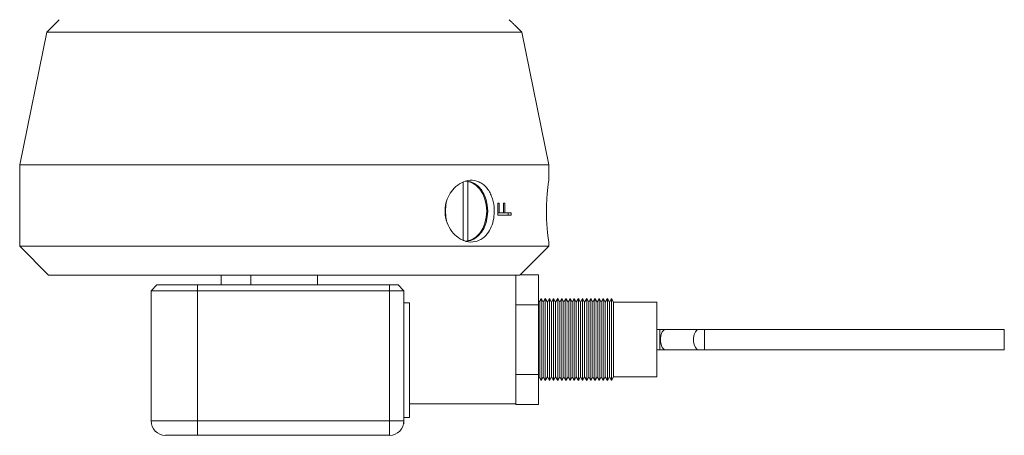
# Model space of a CAD drawing. Header units: inches. Extents: x 1.04 to 8.17, y 1.34 to 8.67.
# Tile 5 of 17: x 1.04 to 3.88, y 4.05 to 5.25. Entities that reach past the tile are written whole.
import ezdxf

# ---------------------------------------------------------------- set-up
doc = ezdxf.new("R2010")
doc.units = ezdxf.units.IN
doc.header["$MEASUREMENT"] = 0

msp = doc.modelspace()

# ---------------------------------------------------------------- linework, layer by layer
at = {"color": 7, "linetype": 'Continuous', "lineweight": 15}
for p, q in [((1.1578, 5.2514), (1.1221, 5.2158)), ((2.4895, 5.2158), (2.4704, 5.2348)), ((2.4704, 5.2348), (2.4704, 5.2348)), ((1.1221, 5.2158), (1.0441, 4.8334)), ((2.4895, 5.2158), (1.1221, 5.2158)), ((2.5674, 4.8334), (2.4895, 5.2158)), ((1.0441, 4.8334), (1.0441, 4.5984)), ((2.5674, 4.8334), (1.0441, 4.8334)), ((2.5674, 4.7873), (2.5674, 4.8334)), ((2.3208, 4.7825), (2.3208, 4.616)), ((2.3349, 4.6142), (2.3349, 4.7853)), ((2.4209, 4.6885), (2.4209, 4.7223)), ((2.4251, 4.7223), (2.4209, 4.7223)), ((2.4251, 4.7223), (2.4251, 4.6947)), ((2.4412, 4.7223), (2.4373, 4.7223)), ((2.4373, 4.6947), (2.4373, 4.7223)), ((2.4412, 4.7223), (2.4412, 4.6947)), ((2.4251, 4.6947), (2.4209, 4.6947)), ((2.4592, 4.6885), (2.4209, 4.6885)), ((2.4373, 4.6947), (2.4251, 4.6947)), ((2.4412, 4.6947), (2.4373, 4.6947)), ((2.4592, 4.6947), (2.4412, 4.6947)), ((2.4507, 4.6947), (2.4507, 4.6885)), ((2.4592, 4.6947), (2.4592, 4.6885)), ((2.564, 4.639), (2.5651, 4.6291)), ((1.0441, 4.5984), (1.1274, 4.5151)), ((2.5674, 4.5984), (1.0441, 4.5984)), ((2.4854, 4.5164), (2.5674, 4.5984)), ((2.5674, 4.5984), (2.5674, 4.6121)), ((2.4593, 4.5151), (1.1274, 4.5151)), ((1.6241, 4.5151), (1.6241, 4.4872)), ((1.7096, 4.5151), (1.7096, 4.4872)), ((1.9019, 4.4872), (1.9019, 4.5151)), ((2.4724, 4.5151), (2.4593, 4.5151)), ((2.4724, 4.1443), (2.4724, 4.5151)), ((2.4838, 4.5151), (2.4724, 4.5151)), ((2.5378, 4.5164), (2.4854, 4.5164)), ((2.5378, 4.5164), (2.5378, 4.4299)), ((1.4224, 4.4705), (1.4391, 4.4872)), ((1.4391, 4.4872), (1.5558, 4.4872)), ((1.5558, 4.4872), (1.5558, 4.4705)), ((1.5558, 4.4872), (2.1088, 4.4872)), ((2.1088, 4.4872), (2.1088, 4.4705)), ((2.1088, 4.4872), (2.1338, 4.4872)), ((2.1338, 4.4872), (2.1504, 4.4705)), ((1.5558, 4.4705), (1.4224, 4.4705)), ((1.4224, 4.2758), (1.4224, 4.4705)), ((1.5558, 4.4705), (1.5558, 4.0955)), ((2.1088, 4.4705), (1.5558, 4.4705)), ((2.1088, 4.0955), (2.1088, 4.4705)), ((2.1504, 4.4705), (2.1088, 4.4705)), ((2.1504, 4.4705), (2.1504, 4.3252)), ((2.1664, 4.4358), (2.1504, 4.4358)), ((2.1664, 4.1052), (2.1664, 4.4358)), ((2.5378, 4.4299), (2.4724, 4.4299)), ((2.5395, 4.4374), (2.5378, 4.4404)), ((2.5378, 4.4299), (2.5378, 4.2295)), ((2.5455, 4.4477), (2.5395, 4.4374)), ((2.5395, 4.4374), (2.5395, 4.222)), ((2.5514, 4.4374), (2.5455, 4.4477)), ((2.5455, 4.4477), (2.5455, 4.2117)), ((2.5574, 4.4477), (2.5514, 4.4374)), ((2.5514, 4.4374), (2.5514, 4.222)), ((2.5634, 4.4374), (2.5574, 4.4477)), ((2.5574, 4.4477), (2.5574, 4.2117)), ((2.5693, 4.4477), (2.5634, 4.4374)), ((2.5634, 4.4374), (2.5634, 4.222)), ((2.5753, 4.4374), (2.5693, 4.4477)), ((2.5693, 4.4477), (2.5693, 4.2117)), ((2.5812, 4.4477), (2.5753, 4.4374)), ((2.5753, 4.4374), (2.5753, 4.222)), ((2.5872, 4.4374), (2.5812, 4.4477)), ((2.5812, 4.4477), (2.5812, 4.2117)), ((2.5932, 4.4477), (2.5872, 4.4374)), ((2.5872, 4.4374), (2.5872, 4.222)), ((2.5991, 4.4374), (2.5932, 4.4477)), ((2.5932, 4.4477), (2.5932, 4.2117)), ((2.6051, 4.4477), (2.5991, 4.4374)), ((2.5991, 4.4374), (2.5991, 4.222)), ((2.611, 4.4374), (2.6051, 4.4477)), ((2.6051, 4.4477), (2.6051, 4.2117)), ((2.617, 4.4477), (2.611, 4.4374)), ((2.611, 4.4374), (2.611, 4.222)), ((2.6229, 4.4374), (2.617, 4.4477)), ((2.617, 4.4477), (2.617, 4.2117)), ((2.6289, 4.4477), (2.6229, 4.4374)), ((2.6229, 4.4374), (2.6229, 4.222)), ((2.6349, 4.4374), (2.6289, 4.4477)), ((2.6289, 4.4477), (2.6289, 4.2117)), ((2.6408, 4.4477), (2.6349, 4.4374)), ((2.6349, 4.4374), (2.6349, 4.222)), ((2.6468, 4.4374), (2.6408, 4.4477)), ((2.6408, 4.4477), (2.6408, 4.2117)), ((2.6527, 4.4477), (2.6468, 4.4374)), ((2.6468, 4.4374), (2.6468, 4.222)), ((2.6587, 4.4374), (2.6527, 4.4477)), ((2.6527, 4.4477), (2.6527, 4.2117)), ((2.6647, 4.4477), (2.6587, 4.4374)), ((2.6587, 4.4374), (2.6587, 4.222)), ((2.6706, 4.4374), (2.6647, 4.4477)), ((2.6647, 4.4477), (2.6647, 4.2117)), ((2.6766, 4.4477), (2.6706, 4.4374)), ((2.6706, 4.4374), (2.6706, 4.222)), ((2.6825, 4.4374), (2.6766, 4.4477)), ((2.6766, 4.4477), (2.6766, 4.2117)), ((2.6885, 4.4477), (2.6825, 4.4374)), ((2.6825, 4.4374), (2.6825, 4.222)), ((2.6944, 4.4374), (2.6885, 4.4477)), ((2.6885, 4.4477), (2.6885, 4.2117)), ((2.7004, 4.4477), (2.6944, 4.4374)), ((2.6944, 4.4374), (2.6944, 4.222)), ((2.7064, 4.4374), (2.7004, 4.4477)), ((2.7004, 4.4477), (2.7004, 4.2117)), ((2.7123, 4.4477), (2.7064, 4.4374)), ((2.7064, 4.4374), (2.7064, 4.222)), ((2.7183, 4.4374), (2.7123, 4.4477)), ((2.7123, 4.4477), (2.7123, 4.2117)), ((2.7242, 4.4477), (2.7183, 4.4374)), ((2.7183, 4.4374), (2.7183, 4.222)), ((2.7302, 4.4374), (2.7242, 4.4477)), ((2.7242, 4.4477), (2.7242, 4.2117)), ((2.7362, 4.4477), (2.7302, 4.4374)), ((2.7302, 4.4374), (2.7302, 4.222)), ((2.7421, 4.4374), (2.7362, 4.4477)), ((2.7362, 4.4477), (2.7362, 4.2117)), ((2.7481, 4.4477), (2.7421, 4.4374)), ((2.7421, 4.4374), (2.7421, 4.222)), ((2.754, 4.4374), (2.7481, 4.4477)), ((2.7481, 4.4477), (2.7481, 4.2117)), ((2.8791, 4.4374), (2.754, 4.4374)), ((2.754, 4.4374), (2.754, 4.222)), ((2.8791, 4.4374), (2.8791, 4.222)), ((2.8868, 4.3589), (2.8791, 4.3589)), ((2.9035, 4.3589), (2.8868, 4.3589)), ((2.9989, 4.3589), (2.9035, 4.3589)), ((3.0156, 4.3589), (2.9989, 4.3589)), ((3.8791, 4.3589), (3.0156, 4.3589)), ((3.8791, 4.3589), (3.8791, 4.3005)), ((2.1502, 4.2326), (2.1502, 4.3087)), ((2.8791, 4.3005), (2.8868, 4.3005)), ((2.8868, 4.3005), (2.9035, 4.3005)), ((2.9035, 4.3005), (2.9989, 4.3005)), ((2.9989, 4.3005), (3.0156, 4.3005)), ((3.0156, 4.3005), (3.8791, 4.3005)), ((1.4224, 4.2652), (1.4224, 4.2758)), ((1.4224, 4.0955), (1.4224, 4.2652)), ((2.5378, 4.2295), (2.4724, 4.2295)), ((2.5378, 4.2295), (2.5378, 4.143)), ((2.1504, 4.2159), (2.1504, 4.0955)), ((2.5378, 4.219), (2.5395, 4.222)), ((2.5395, 4.222), (2.5455, 4.2117)), ((2.5455, 4.2117), (2.5514, 4.222)), ((2.5514, 4.222), (2.5574, 4.2117)), ((2.5574, 4.2117), (2.5634, 4.222)), ((2.5634, 4.222), (2.5693, 4.2117)), ((2.5693, 4.2117), (2.5753, 4.222)), ((2.5753, 4.222), (2.5812, 4.2117)), ((2.5812, 4.2117), (2.5872, 4.222)), ((2.5872, 4.222), (2.5932, 4.2117)), ((2.5932, 4.2117), (2.5991, 4.222)), ((2.5991, 4.222), (2.6051, 4.2117)), ((2.6051, 4.2117), (2.611, 4.222)), ((2.611, 4.222), (2.617, 4.2117)), ((2.617, 4.2117), (2.6229, 4.222)), ((2.6229, 4.222), (2.6289, 4.2117)), ((2.6289, 4.2117), (2.6349, 4.222)), ((2.6349, 4.222), (2.6408, 4.2117)), ((2.6408, 4.2117), (2.6468, 4.222)), ((2.6468, 4.222), (2.6527, 4.2117)), ((2.6527, 4.2117), (2.6587, 4.222)), ((2.6587, 4.222), (2.6647, 4.2117)), ((2.6647, 4.2117), (2.6706, 4.222)), ((2.6706, 4.222), (2.6766, 4.2117)), ((2.6766, 4.2117), (2.6825, 4.222)), ((2.6825, 4.222), (2.6885, 4.2117)), ((2.6885, 4.2117), (2.6944, 4.222)), ((2.6944, 4.222), (2.7004, 4.2117)), ((2.7004, 4.2117), (2.7064, 4.222)), ((2.7064, 4.222), (2.7123, 4.2117)), ((2.7123, 4.2117), (2.7183, 4.222)), ((2.7183, 4.222), (2.7242, 4.2117)), ((2.7242, 4.2117), (2.7302, 4.222)), ((2.7302, 4.222), (2.7362, 4.2117)), ((2.7362, 4.2117), (2.7421, 4.222)), ((2.7421, 4.222), (2.7481, 4.2117)), ((2.7481, 4.2117), (2.754, 4.222)), ((2.754, 4.222), (2.8791, 4.222)), ((2.4724, 4.1443), (2.1664, 4.1443)), ((2.4724, 4.1443), (2.4724, 4.143)), ((2.4724, 4.143), (2.5378, 4.143)), ((1.4224, 4.0955), (1.5558, 4.0955)), ((1.5558, 4.0955), (1.5558, 4.0539)), ((1.5558, 4.0955), (2.1088, 4.0955)), ((2.1088, 4.0955), (2.1088, 4.0539)), ((2.1504, 4.0955), (2.1088, 4.0955)), ((2.1498, 4.0881), (2.1502, 4.0873)), ((2.1502, 4.0873), (2.1502, 4.091)), ((2.1504, 4.1052), (2.1664, 4.1052)), ((1.5558, 4.0539), (1.4641, 4.0539)), ((2.1088, 4.0539), (1.5558, 4.0539))]:
    msp.add_line(p, q, dxfattribs=at)
at = {"color": 8, "linetype": 'Continuous', "lineweight": 15}
for p, q in [((2.8868, 4.3589), (2.8868, 4.3005)), ((3.0156, 4.3589), (3.0156, 4.3005))]:
    msp.add_line(p, q, dxfattribs=at)
at = {"color": 7, "linetype": 'Continuous', "lineweight": 15, "flags": 128}
for points in [[(2.3272, 4.7858), (2.3308, 4.7859), (2.3427, 4.7843), (2.3541, 4.7793), (2.3646, 4.7714), (2.3738, 4.7607), (2.3814, 4.7476), (2.387, 4.7327), (2.3905, 4.7166), (2.3917, 4.6998), (2.3905, 4.683), (2.387, 4.6668), (2.3814, 4.6519), (2.3738, 4.6389), (2.3646, 4.6282), (2.3541, 4.6202), (2.3427, 4.6153), (2.3308, 4.6136), (2.3208, 4.6148)], [(2.3349, 4.6142), (2.3473, 4.6181), (2.3587, 4.6255), (2.3689, 4.6362), (2.3773, 4.6495), (2.3836, 4.665), (2.3874, 4.682), (2.3888, 4.6998), (2.3874, 4.7175), (2.3836, 4.7345), (2.3773, 4.75), (2.3689, 4.7634), (2.3587, 4.774), (2.3473, 4.7814), (2.3349, 4.7853)], [(2.2699, 4.6998), (2.271, 4.7166), (2.2734, 4.7287)], [(2.2732, 4.6717), (2.271, 4.683), (2.2699, 4.6998)]]:
    msp.add_lwpolyline(points, dxfattribs=at)
at = {"color": 8, "linetype": 'Continuous', "lineweight": 15, "flags": 128}
for points in [[(2.9035, 4.3589), (2.8985, 4.3571), (2.8941, 4.352), (2.8909, 4.3443), (2.8892, 4.3348), (2.8892, 4.3246), (2.8909, 4.3151), (2.8941, 4.3073), (2.8985, 4.3023), (2.9035, 4.3005), (2.9035, 4.3005)], [(2.9989, 4.3589), (2.9939, 4.3571), (2.9895, 4.352), (2.9863, 4.3443), (2.9845, 4.3348), (2.9845, 4.3246), (2.9863, 4.3151), (2.9895, 4.3073), (2.9939, 4.3023), (2.9989, 4.3005), (2.9989, 4.3005)]]:
    msp.add_lwpolyline(points, dxfattribs=at)
at = {"color": 7, "linetype": 'Continuous', "lineweight": 15}
for centre, start, end in [((1.4641, 4.0955), 180, 270), ((2.1088, 4.0955), 270, 0)]:
    msp.add_arc(centre, 0.0417, start, end, dxfattribs=at)
for points, knots in [([(2.4704, 5.2348), (2.4694, 5.2357), (2.4673, 5.2378), (2.4613, 5.2437), (2.4563, 5.2486), (2.4534, 5.2514)], [0, 0, 0, 0, 0.253025, 0.569737, 1, 1, 1, 1]), ([(2.2931, 4.6357), (2.2874, 4.6432), (2.276, 4.6582), (2.268, 4.6875), (2.2688, 4.716), (2.2768, 4.7413), (2.2909, 4.7632), (2.3107, 4.7803), (2.335, 4.7898), (2.3562, 4.7886), (2.3722, 4.7816), (2.3831, 4.7735), (2.3926, 4.7626), (2.4002, 4.7497), (2.4058, 4.7352), (2.4103, 4.716), (2.4114, 4.6919), (2.4068, 4.6656), (2.3971, 4.6426), (2.382, 4.6238), (2.3613, 4.6116), (2.3405, 4.6098), (2.3231, 4.6144), (2.3081, 4.6216), (2.2987, 4.6304), (2.2931, 4.6357)], [0, 0, 0, 0, 0.052829, 0.105202, 0.151123, 0.194669, 0.240783, 0.292404, 0.349889, 0.411171, 0.442456, 0.473732, 0.504193, 0.534631, 0.562364, 0.590073, 0.637815, 0.681504, 0.726418, 0.776196, 0.832024, 0.89245, 0.923705, 0.954955, 1, 1, 1, 1]), ([(2.5643, 4.6357), (2.5635, 4.6432), (2.562, 4.6582), (2.5607, 4.6874), (2.5608, 4.716), (2.5621, 4.7413), (2.5641, 4.7633), (2.5662, 4.7799), (2.5675, 4.7889), (2.5673, 4.7876), (2.5672, 4.7873)], [0, 0, 0, 0, 0.141476, 0.281729, 0.404704, 0.52132, 0.644813, 0.783052, 0.936998, 1, 1, 1, 1]), ([(2.5673, 4.6121), (2.5673, 4.6117), (2.5675, 4.6107), (2.5669, 4.6146), (2.5659, 4.6214), (2.5649, 4.6304), (2.5643, 4.6357)], [0, 0, 0, 0, 0.150195, 0.393532, 0.644082, 1, 1, 1, 1]), ([(2.1504, 4.3252), (2.1503, 4.316), (2.1501, 4.2973), (2.1497, 4.2693), (2.1501, 4.2419), (2.1503, 4.2246), (2.1504, 4.2159)], [0, 0, 0, 0, 0.256019, 0.51882, 0.757249, 1, 1, 1, 1])]:
    msp.add_open_spline(points, degree=3, knots=knots, dxfattribs=at)

doc.saveas('drawing.dxf')
